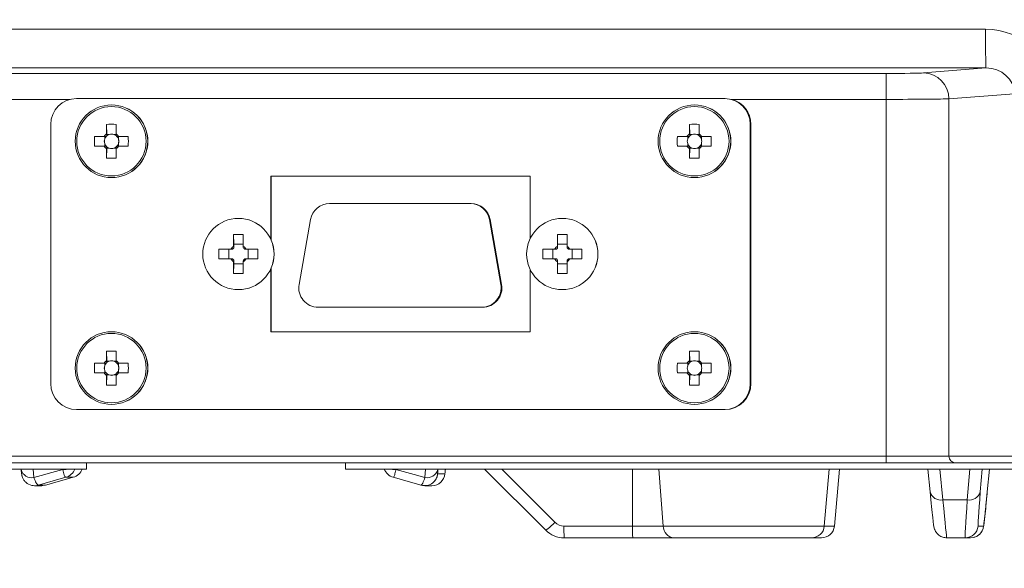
# Model space of a CAD drawing. Header units: millimetres. Extents: x 0 to 420, y 0 to 297.
# Tile 11 of 30: x 114 to 152, y 195 to 216. Entities that reach past the tile are written whole.
import ezdxf

# ---------------------------------------------------------------- set-up
doc = ezdxf.new("R2010")
doc.units = ezdxf.units.MM
doc.styles.add('SLDTEXTSTYLE1', font='TXT', dxfattribs={"width": 0.605})
doc.dimstyles.new('SLDDIMSTYLE1', dxfattribs={"dimtxt": 2.568319, "dimasz": 3.3, "dimexe": 0, "dimexo": 0.0625, "dimgap": 0.64208, "dimtad": 1, "dimdec": 3, "dimlfac": 2, "dimrnd": 1e-09, "dimzin": 12, "dimdsep": 46, "dimtxsty": 'SLDTEXTSTYLE1', "dimsah": 1, "dimcen": 0.09, "dimadec": 0, "dimazin": 3, "dimtfac": 1, "dimtdec": 1, "dimtofl": 0, "dimtmove": 0, "dimatfit": 3, "dimfxl": 0, "dimfrac": 2, "dimtolj": 1, "dimtzin": 12, "dimarcsym": 0})

# ---------------------------------------------------------------- blocks, each defined once
blk = doc.blocks.new('*D13')
at = {"color": 7, "linetype": 'Continuous', "lineweight": 0}
for p, q in [((126.409, 265.888), (236.488, 265.888)), ((235.488, 195.033), (235.488, 265.888)), ((230.956, 233.645), (230.956, 234.233)), ((230.956, 234.233), (234.9, 234.233)), ((234.9, 234.233), (234.9, 233.645)), ((230.956, 227.276), (230.956, 226.688)), ((234.9, 226.688), (234.9, 227.276)), ((230.956, 226.688), (234.9, 226.688)), ((187.598, 195.033), (236.488, 195.033))]:
    blk.add_line(p, q, dxfattribs=at)
for points in [[(235.488, 265.888), (234.988, 262.588), (235.988, 262.588)], [(235.488, 195.033), (235.988, 198.333), (234.988, 198.333)]]:
    blk.add_solid(points, dxfattribs=at)
at = {"color": 7, "linetype": 'Continuous', "lineweight": 0, "char_height": 2.6458, "attachment_point": 1, "rotation": 90, "style": 'SLDTEXTSTYLE1'}
for s, insert in [('150,0', (226.957, 224.875, 0.05)), ('5,9', (231.489, 228.011, 0.05))]:
    blk.add_mtext(s, dxfattribs=dict(at, insert=insert))

msp = doc.modelspace()

# ---------------------------------------------------------------- linework, layer by layer
at = {"color": 8, "linetype": 'Continuous', "lineweight": 0}
for p, q in [((105.94692, 215.89741), (151.30055, 215.89741)), ((151.31492, 214.39314), (105.96129, 214.39314)), ((148.90147, 214.20264), (151.31492, 214.39314)), ((110.06406, 214.18229), (147.44693, 214.18229)), ((115.86207, 213.17944), (110.07364, 213.17944)), ((147.45651, 213.17944), (141.46888, 213.17944)), ((147.45651, 199.37083), (147.45651, 213.17944)), ((152.40924, 213.39938), (149.88074, 213.19979)), ((149.88074, 213.19979), (149.88074, 199.37083)), ((142.21752, 212.20922), (142.19315, 212.20922)), ((132.09602, 208.52845), (132.12526, 208.52845)), ((132.53814, 206.02095), (132.56738, 206.02095)), ((142.19315, 202.17922), (142.21752, 202.17922)), ((110.07364, 199.37083), (147.45651, 199.37083)), ((147.45651, 199.37083), (149.88074, 199.37083)), ((149.88074, 199.37083), (152.40924, 199.37083)), ((114.43156, 198.86934), (114.46333, 198.54246)), ((115.58069, 198.8551), (115.58179, 198.86934)), ((128.4729, 198.86934), (128.47428, 198.8551)), ((129.59771, 198.54246), (129.62313, 198.86934)), ((130.0901, 198.68793), (130.37134, 198.68793)), ((130.10197, 198.86934), (130.10073, 198.85336)), ((132.57058, 198.86934), (134.6255, 196.81606)), ((137.63495, 196.66918), (137.63308, 198.86934)), ((138.65565, 198.86934), (138.8203, 196.66918)), ((149.5349, 198.86934), (149.65049, 197.68024)), ((150.59267, 197.68024), (150.68514, 198.86934)), ((114.63319, 198.25251), (114.91443, 198.25251)), ((115.98741, 198.55739), (115.70001, 198.55739)), ((149.65049, 197.68024), (150.59267, 197.68024)), ((134.98022, 196.66918), (137.63495, 196.66918)), ((137.63495, 196.66918), (138.8203, 196.66918)), ((138.8203, 196.66918), (145.05904, 196.66918)), ((145.05904, 196.66918), (145.44894, 196.66918)), ((151.01105, 196.66918), (151.22118, 196.66918))]:
    msp.add_line(p, q, dxfattribs=at)
at = {"color": 7, "linetype": 'Continuous', "lineweight": 15}
for p, q in [((141.1902, 213.21222), (116.11638, 213.21222)), ((141.1902, 213.21222), (141.21456, 213.21222)), ((141.46888, 213.17944), (141.21456, 213.21222)), ((117.47037, 212.96147), (117.46356, 212.96147)), ((140.0368, 212.96147), (140.03, 212.96147)), ((115.11343, 212.20922), (115.11343, 202.17922)), ((117.27404, 212.21239), (117.28165, 211.8218)), ((139.84048, 212.21239), (139.84809, 211.8218)), ((142.19315, 202.17922), (142.19315, 212.20922)), ((142.21752, 212.20922), (142.21752, 202.17922)), ((117.17568, 211.74282), (116.80449, 211.74282)), ((117.20268, 211.74282), (117.20268, 211.64542)), ((117.28165, 211.7654), (117.28165, 211.8218)), ((117.37905, 211.8218), (117.28165, 211.8218)), ((117.65275, 211.8218), (117.55535, 211.8218)), ((117.73172, 211.64542), (117.73172, 211.74282)), ((118.11468, 211.74282), (117.74211, 211.74282)), ((139.74211, 211.74282), (139.37093, 211.74282)), ((139.76911, 211.74282), (139.76911, 211.64542)), ((139.84809, 211.7654), (139.84809, 211.8218)), ((139.94549, 211.8218), (139.84809, 211.8218)), ((140.21918, 211.8218), (140.12178, 211.8218)), ((140.29815, 211.64542), (140.29815, 211.74282)), ((140.68112, 211.74282), (140.30854, 211.74282)), ((116.80449, 211.37171), (117.17568, 211.37171)), ((117.20268, 211.46912), (117.20268, 211.37171)), ((117.27404, 210.90215), (117.28165, 211.29274)), ((117.28165, 211.29274), (117.28165, 211.34914)), ((117.28165, 211.29274), (117.37905, 211.29274)), ((117.55535, 211.29274), (117.65275, 211.29274)), ((117.73172, 211.37171), (117.73172, 211.46912)), ((117.74211, 211.37171), (118.11468, 211.37171)), ((139.37093, 211.37171), (139.74211, 211.37171)), ((139.76911, 211.46912), (139.76911, 211.37171)), ((139.84048, 210.90215), (139.84809, 211.29274)), ((139.84809, 211.29274), (139.84809, 211.34914)), ((139.84809, 211.29274), (139.94549, 211.29274)), ((140.12178, 211.29274), (140.21918, 211.29274)), ((140.29815, 211.37171), (140.29815, 211.46912)), ((140.30854, 211.37171), (140.68112, 211.37171)), ((117.46356, 210.15307), (117.47037, 210.15307)), ((123.63853, 210.20322), (133.66805, 210.20322)), ((123.63853, 207.75691), (123.63853, 210.20322)), ((123.64633, 210.20322), (123.64633, 207.73913)), ((133.66805, 210.20322), (133.66805, 207.78445)), ((140.03, 210.15307), (140.0368, 210.15307)), ((125.90846, 209.15007), (131.35523, 209.15007)), ((131.35523, 209.15007), (131.38447, 209.15007)), ((122.37948, 208.57334), (122.37753, 208.57334)), ((125.16767, 208.52845), (124.72555, 206.02095)), ((132.53814, 206.02095), (132.09602, 208.52845)), ((132.12526, 208.52845), (132.56738, 206.02095)), ((134.91638, 208.57334), (134.91443, 208.57334)), ((122.19198, 207.94647), (122.56307, 207.94647)), ((122.19198, 207.49018), (122.19198, 207.94647)), ((122.19198, 207.94647), (122.19929, 207.57141)), ((122.56307, 207.94647), (122.56307, 207.49018)), ((134.72889, 207.94647), (135.09998, 207.94647)), ((134.72889, 207.49018), (134.72889, 207.94647)), ((134.72889, 207.94647), (134.7362, 207.57141)), ((135.09998, 207.94647), (135.09998, 207.49018)), ((121.62531, 207.37978), (122.08158, 207.37978)), ((121.62531, 207.00867), (121.62531, 207.37978)), ((122.00766, 207.00867), (122.00766, 207.37978)), ((122.19929, 207.57141), (122.56307, 207.57141)), ((122.19929, 207.42576), (122.19929, 207.57141)), ((122.67348, 207.37978), (123.12974, 207.37978)), ((122.76201, 207.37978), (122.76201, 207.00867)), ((123.12974, 207.37978), (123.12974, 207.00867)), ((134.16222, 207.37978), (134.61848, 207.37978)), ((134.16222, 207.00867), (134.16222, 207.37978)), ((134.54457, 207.00867), (134.54457, 207.37978)), ((134.7362, 207.57141), (135.09998, 207.57141)), ((134.7362, 207.42576), (134.7362, 207.57141)), ((135.21038, 207.37978), (135.66665, 207.37978)), ((135.29892, 207.37978), (135.29892, 207.00867)), ((135.66665, 207.37978), (135.66665, 207.00867)), ((122.08158, 207.00867), (121.62531, 207.00867)), ((122.19929, 206.81703), (122.19929, 206.96268)), ((123.12974, 207.00867), (122.67348, 207.00867)), ((134.61848, 207.00867), (134.16222, 207.00867)), ((134.7362, 206.81703), (134.7362, 206.96268)), ((135.66665, 207.00867), (135.21038, 207.00867)), ((122.19198, 206.44197), (122.19198, 206.89826)), ((122.19198, 206.44197), (122.19929, 206.81703)), ((122.56307, 206.81703), (122.19929, 206.81703)), ((122.56307, 206.89826), (122.56307, 206.44197)), ((123.63853, 204.18522), (123.63853, 206.63153)), ((123.64633, 206.64931), (123.64633, 204.18522)), ((133.66805, 206.60398), (133.66805, 204.18522)), ((134.72889, 206.44197), (134.72889, 206.89826)), ((134.72889, 206.44197), (134.7362, 206.81703)), ((135.09998, 206.81703), (134.7362, 206.81703)), ((135.09998, 206.89826), (135.09998, 206.44197)), ((122.56307, 206.44197), (122.19198, 206.44197)), ((135.09998, 206.44197), (134.72889, 206.44197)), ((122.37753, 205.81509), (122.37948, 205.81509)), ((134.91443, 205.81509), (134.91638, 205.81509)), ((131.79735, 205.13807), (125.46634, 205.13807)), ((131.82659, 205.13807), (131.79735, 205.13807)), ((117.47037, 204.18522), (117.46356, 204.18522)), ((133.66805, 204.18522), (123.63853, 204.18522)), ((140.0368, 204.18522), (140.03, 204.18522)), ((117.27404, 203.43615), (117.28165, 203.04555)), ((139.84048, 203.43615), (139.84809, 203.04555)), ((117.17568, 202.96657), (116.80449, 202.96657)), ((117.20268, 202.96657), (117.20268, 202.86917)), ((117.28165, 202.98915), (117.28165, 203.04555)), ((117.37905, 203.04555), (117.28165, 203.04555)), ((117.65275, 203.04555), (117.55535, 203.04555)), ((117.73172, 202.86917), (117.73172, 202.96657)), ((118.11468, 202.96657), (117.74211, 202.96657)), ((139.74211, 202.96657), (139.37093, 202.96657)), ((139.76911, 202.96657), (139.76911, 202.86917)), ((139.84809, 202.98915), (139.84809, 203.04555)), ((139.94549, 203.04555), (139.84809, 203.04555)), ((140.21918, 203.04555), (140.12178, 203.04555)), ((140.29815, 202.86917), (140.29815, 202.96657)), ((140.68112, 202.96657), (140.30854, 202.96657)), ((116.80449, 202.59546), (117.17568, 202.59546)), ((117.20268, 202.69287), (117.20268, 202.59546)), ((117.27404, 202.12589), (117.28165, 202.51649)), ((117.28165, 202.51649), (117.28165, 202.57289)), ((117.28165, 202.51649), (117.37905, 202.51649)), ((117.55535, 202.51649), (117.65275, 202.51649)), ((117.73172, 202.59546), (117.73172, 202.69287)), ((117.74211, 202.59546), (118.11468, 202.59546)), ((139.37093, 202.59546), (139.74211, 202.59546)), ((139.76911, 202.69287), (139.76911, 202.59546)), ((139.84048, 202.12589), (139.84809, 202.51649)), ((139.84809, 202.51649), (139.84809, 202.57289)), ((139.84809, 202.51649), (139.94549, 202.51649)), ((140.12178, 202.51649), (140.21918, 202.51649)), ((140.29815, 202.59546), (140.29815, 202.69287)), ((140.30854, 202.59546), (140.68112, 202.59546)), ((117.46356, 201.37682), (117.47037, 201.37682)), ((140.03, 201.37682), (140.0368, 201.37682)), ((116.11638, 201.17622), (141.1902, 201.17622)), ((141.21457, 201.17622), (141.1902, 201.17622)), ((119.82612, 199.12008), (110.07607, 199.12008)), ((116.49353, 198.86934), (116.49353, 199.12008)), ((116.4984, 198.86934), (116.4984, 199.12008)), ((116.59649, 199.12006), (116.5925, 199.12008)), ((123.16608, 199.12008), (119.82612, 199.12008)), ((147.45895, 199.12008), (123.16608, 199.12008)), ((126.52305, 198.86934), (126.52305, 199.12008)), ((150.1256, 199.12008), (147.45895, 199.12008)), ((152.65411, 199.12008), (150.1256, 199.12008)), ((116.49353, 198.86934), (102.95366, 198.86934)), ((113.96561, 198.86934), (113.96763, 198.84855)), ((116.4984, 198.86934), (116.49353, 198.86934)), ((177.39026, 198.86934), (126.52305, 198.86934)), ((130.38965, 198.85336), (130.39121, 198.86934)), ((134.27576, 196.50516), (131.90968, 198.86934)), ((145.05904, 196.66918), (145.25153, 198.86934)), ((145.44894, 196.66918), (145.64143, 198.86934)), ((149.15436, 197.99115), (149.069, 198.86934)), ((151.16397, 198.86934), (151.09568, 197.99115)), ((151.36785, 197.99115), (151.45321, 198.86934)), ((114.4851, 198.23014), (114.76634, 198.23014)), ((129.59053, 198.23014), (129.87177, 198.23014)), ((137.63981, 196.21139), (134.98508, 196.21139)), ((139.24763, 196.21139), (137.63981, 196.21139)), ((144.55945, 196.21139), (139.24763, 196.21139)), ((144.94935, 196.21139), (144.55945, 196.21139)), ((150.51148, 196.21139), (149.8006, 196.21139)), ((150.72161, 196.21139), (150.51148, 196.21139))]:
    msp.add_line(p, q, dxfattribs=at)
at = {"color": 7, "linetype": 'Continuous', "lineweight": 15, "flags": 128}
msp.add_lwpolyline([(114.76634, 198.23014), (114.80485, 198.23162), (114.91443, 198.25251)], dxfattribs=at)
at = {"color": 7, "linetype": 'Continuous', "lineweight": 15}
for centre, radius in [((117.46358, 211.55722), 1.40415), ((140.03001, 211.55722), 1.40415), ((122.37751, 207.19426), 1.37908), ((134.91442, 207.19426), 1.37908), ((117.46357, 202.78097), 1.40415), ((140.03, 202.78097), 1.40415)]:
    msp.add_circle(centre, radius, dxfattribs=at)
at = {"color": 8, "linetype": 'Continuous', "lineweight": 0}
for centre in [(117.46246, 211.55722), (140.0289, 211.55722), (117.46247, 202.78098), (140.02891, 202.78098)]:
    msp.add_circle(centre, 1.34118, dxfattribs=at)
for centre, radius, start, end in [((191.59887, 215.53008), 40.3, 179.477741, 181.616634), ((120.58205, 213.42424), 26.87557, 359.478096, 1.61628), ((148.88503, 213.20704), 0.99574, 359.582933, 89.053952), ((153.90413, 199.30809), 6.44792, 179.442489, 181.670875), ((150.12858, 199.36793), 0.24786, 179.328348, 269.310376), ((114.38396, 198.96709), 0.43198, 195.263572, 280.588026), ((115.61185, 199.5352), 0.68081, 267.376805, 282.02696), ((115.5733, 199.04261), 0.50149, 284.635534, 339.78665), ((128.44314, 199.5297), 0.67531, 257.921878, 272.643417), ((129.67641, 198.97749), 0.4421, 259.745618, 343.693555), ((129.59051, 198.73163), 0.50149, 308.29575, 355.000963), ((149.57111, 198.10487), 0.43198, 195.263634, 280.587915), ((150.67137, 198.11528), 0.4421, 259.745758, 343.69332), ((133.08805, 198.1934), 2.06417, 305.127085, 318.144236), ((146.3881, 196.56124), 11.40839, 179.457905, 181.757324), ((149.0378, 196.56121), 11.40336, 179.457514, 181.757948), ((139.28239, 196.67218), 0.4621, 180.372697, 265.68589), ((150.51147, 196.71287), 0.50149, 270.001321, 355.001074)]:
    msp.add_arc(centre, radius, start, end, dxfattribs=at)
at = {"color": 7, "linetype": 'Continuous', "lineweight": 15}
for centre, radius, start, end in [((116.11641, 212.20924), 1.00298, 90.001447, 180.001293), ((141.19017, 212.20924), 1.00298, 359.998746, 89.998488), ((141.21453, 212.20923), 1.00299, 359.999187, 75.309671), ((117.47035, 211.55731), 1.40416, 359.998177, 89.999125), ((140.03678, 211.55731), 1.40416, 359.998182, 89.999158), ((360.45545, 211.57366), 243.18224, 179.8495093, 179.9371312), ((117.45959, 206.71453), 5.501, 88.067072, 91.932928), ((360.82654, 211.57366), 243.18224, 179.8495093, 179.9371312), ((380.39645, 211.57825), 240.55681, 179.8489594, 179.9375376), ((140.02602, 206.71457), 5.50096, 88.067064, 91.932936), ((384.65595, 211.57223), 244.44522, 179.8499509, 179.9371201), ((122.20027, 211.55727), 5.39896, 178.030436, 181.969564), ((117.45897, 211.55722), 0.33868, 123.235294, 146.768121), ((117.46722, 211.55727), 0.27884, 161.570428, 198.429572), ((117.4672, 211.55728), 0.27882, 138.282636, 161.57128), ((117.46772, 211.55678), 0.27954, 131.729166, 138.276153), ((117.46718, 211.55731), 0.27879, 108.429087, 131.719783), ((117.4672, 211.55729), 0.27881, 71.569267, 108.430733), ((117.47034, 211.55723), 1.40417, 270.001348, 0.00135), ((117.46722, 211.55731), 0.27879, 48.280364, 71.570885), ((117.45882, 211.55722), 0.33868, 33.231879, 56.764706), ((117.46666, 211.55676), 0.27957, 41.723859, 48.270232), ((117.46719, 211.55728), 0.27883, 18.429088, 41.717202), ((117.46718, 211.55727), 0.27885, 341.570527, 18.429473), ((112.50414, 211.55727), 5.61361, 358.105772, 1.894228), ((144.76648, 211.55727), 5.39875, 178.030356, 181.969644), ((140.02539, 211.55723), 0.33866, 123.234719, 146.768559), ((140.0337, 211.55727), 0.27888, 161.572932, 198.427068), ((140.0337, 211.55724), 0.27889, 138.285422, 161.568084), ((140.0343, 211.55663), 0.27975, 131.731302, 138.273426), ((140.03362, 211.55731), 0.27878, 108.428555, 131.71984), ((140.03363, 211.55729), 0.27881, 71.569201, 108.430799), ((140.03677, 211.55723), 1.40417, 270.001301, 0.001359), ((140.03365, 211.55731), 0.27878, 48.28016, 71.571445), ((140.02523, 211.55719), 0.33871, 33.233218, 56.763504), ((140.03272, 211.55638), 0.2801, 41.730672, 48.2646), ((140.03361, 211.55727), 0.27884, 18.428978, 41.715875), ((140.03362, 211.55727), 0.27884, 341.570071, 18.429929), ((135.07176, 211.55727), 5.61242, 358.105373, 1.894627), ((117.4589, 211.55725), 0.33859, 213.228722, 236.767864), ((117.4672, 211.55726), 0.27882, 198.42872, 221.717364), ((117.46671, 211.55675), 0.27811, 221.70704, 228.287641), ((360.43485, 211.54084), 243.16164, 180.0628651, 180.1504944), ((117.46718, 211.55723), 0.27879, 228.280217, 251.570913), ((117.4672, 211.55716), 0.27873, 251.563545, 288.436455), ((117.46722, 211.55723), 0.27879, 288.429115, 311.719636), ((117.45888, 211.55725), 0.33859, 303.232136, 326.771278), ((360.80594, 211.54084), 243.16164, 180.0628651, 180.1504944), ((117.46767, 211.55677), 0.27814, 311.712957, 318.292952), ((117.46719, 211.55726), 0.27883, 318.282798, 341.570912), ((140.02533, 211.55724), 0.33857, 213.228284, 236.768438), ((140.0337, 211.5573), 0.27889, 198.431916, 221.714578), ((140.03329, 211.5569), 0.27832, 221.70976, 228.285512), ((380.37628, 211.53625), 240.53664, 180.0624587, 180.1510443), ((140.03362, 211.55723), 0.27878, 228.28016, 251.571445), ((140.03363, 211.55716), 0.27873, 251.563479, 288.436521), ((140.03365, 211.55723), 0.27878, 288.428555, 311.71984), ((140.02529, 211.55728), 0.33862, 303.233338, 326.76994), ((384.63503, 211.54227), 244.4243, 180.0628762, 180.1500529), ((140.03374, 211.55714), 0.27867, 311.718563, 318.286165), ((140.03361, 211.55727), 0.27884, 318.284125, 341.571022), ((117.45959, 216.40001), 5.501, 268.067072, 271.932928), ((140.02602, 216.39997), 5.50096, 268.067064, 271.932936), ((125.90848, 208.39784), 0.75223, 90.001204, 170.001571), ((131.35521, 208.39784), 0.75223, 9.998467, 89.998793), ((131.38446, 208.39784), 0.75223, 9.998467, 89.998793), ((122.37943, 207.19422), 1.37912, 270.001713, 89.998287), ((134.91634, 207.19422), 1.37912, 270.001704, 89.998296), ((122.37752, 207.19424), 0.34929, 122.085803, 147.915587), ((122.38495, 207.19412), 0.29686, 128.71212, 141.28875), ((122.37753, 207.19425), 0.34929, 32.084261, 57.914289), ((122.38471, 207.19411), 0.29688, 38.711507, 51.287623), ((134.91443, 207.19425), 0.34929, 122.085711, 147.915739), ((134.92185, 207.19412), 0.29685, 128.711386, 141.288614), ((134.91444, 207.19425), 0.34929, 32.084261, 57.914289), ((134.92165, 207.19414), 0.29683, 38.710386, 51.288453), ((122.37749, 207.19416), 0.34925, 212.081434, 237.915243), ((122.38479, 207.19415), 0.29663, 218.703643, 231.290845), ((122.37756, 207.19416), 0.34924, 302.084665, 327.918719), ((122.38487, 207.19415), 0.29664, 308.709412, 321.2961), ((134.91439, 207.19416), 0.34924, 212.081281, 237.915335), ((134.92169, 207.19414), 0.29662, 218.70378, 231.291578), ((134.91447, 207.19416), 0.34924, 302.084665, 327.918719), ((134.92181, 207.19412), 0.29659, 308.708581, 321.297221), ((125.46637, 205.89031), 0.75224, 169.999285, 269.997946), ((131.79732, 205.89031), 0.75224, 270.002068, 10.0007), ((131.82656, 205.89031), 0.75224, 270.002068, 10.0007), ((117.47034, 202.78106), 1.40416, 359.998372, 89.99893), ((140.03678, 202.78106), 1.40416, 359.998377, 89.998963), ((360.44691, 202.79743), 243.17371, 179.8495084, 179.9371342), ((117.45959, 197.93026), 5.50901, 88.069883, 91.930117), ((360.81801, 202.79743), 243.17371, 179.8495084, 179.9371342), ((380.38814, 202.80202), 240.5485, 179.8489585, 179.9375407), ((140.02602, 197.93031), 5.50897, 88.069876, 91.930124), ((384.64739, 202.796), 244.43666, 179.84995, 179.9371231), ((122.20027, 202.78102), 5.39896, 178.030436, 181.969564), ((117.4589, 202.78103), 0.33859, 123.232136, 146.771278), ((117.46722, 202.78102), 0.27884, 161.570428, 198.429572), ((117.4672, 202.78103), 0.27882, 138.282636, 161.57128), ((117.46671, 202.78154), 0.27811, 131.712359, 138.29296), ((117.46724, 202.78097), 0.27889, 108.434962, 131.71719), ((117.4672, 202.78104), 0.27881, 71.569267, 108.430733), ((117.47034, 202.78098), 1.40416, 270.001203, 0.001495), ((117.46716, 202.78097), 0.2789, 48.282956, 71.56501), ((117.45888, 202.78103), 0.33859, 33.228722, 56.767864), ((117.46767, 202.78152), 0.27814, 41.707048, 48.287043), ((117.46719, 202.78103), 0.27883, 18.429088, 41.717202), ((117.46718, 202.78102), 0.27885, 341.570527, 18.429473), ((112.50414, 202.78102), 5.61361, 358.105772, 1.894228), ((144.76648, 202.78102), 5.39875, 178.030356, 181.969644), ((140.02533, 202.78104), 0.33857, 123.231562, 146.771716), ((140.0337, 202.78102), 0.27888, 161.572932, 198.427068), ((140.0337, 202.78099), 0.27889, 138.285422, 161.568084), ((140.03329, 202.78139), 0.27832, 131.714488, 138.29024), ((140.03368, 202.78098), 0.27889, 108.43443, 131.717247), ((140.03363, 202.78104), 0.27881, 71.569201, 108.430799), ((140.03677, 202.78098), 1.40416, 270.001156, 0.001504), ((140.03359, 202.78098), 0.27889, 48.282753, 71.56557), ((140.02529, 202.78101), 0.33862, 33.23006, 56.766662), ((140.03374, 202.78115), 0.27867, 41.713835, 48.281437), ((140.03361, 202.78102), 0.27884, 18.428978, 41.715875), ((140.03362, 202.78102), 0.27884, 341.570071, 18.429929), ((135.07176, 202.78102), 5.61242, 358.105373, 1.894627), ((117.45897, 202.78107), 0.33868, 213.231879, 236.764706), ((117.4672, 202.78101), 0.27882, 198.42872, 221.717364), ((117.4681, 202.78189), 0.28008, 221.730124, 228.264558), ((360.45545, 202.76463), 243.18224, 180.0628688, 180.1504907), ((117.46718, 202.78098), 0.27879, 228.280217, 251.570913), ((117.4672, 202.781), 0.27881, 251.569267, 288.430733), ((117.46722, 202.78098), 0.27879, 288.429115, 311.719636), ((117.45882, 202.78107), 0.33868, 303.235294, 326.768121), ((360.82654, 202.76463), 243.18224, 180.0628688, 180.1504907), ((117.46628, 202.78191), 0.2801, 311.736042, 318.269868), ((117.46719, 202.78101), 0.27883, 318.282798, 341.570912), ((140.02539, 202.78106), 0.33866, 213.231441, 236.765281), ((140.0337, 202.78104), 0.27889, 198.431916, 221.714578), ((140.03468, 202.78204), 0.28029, 221.732844, 228.262429), ((380.39645, 202.76004), 240.55681, 180.0624624, 180.1510406), ((140.03362, 202.78097), 0.27878, 228.28016, 251.571445), ((140.03363, 202.781), 0.27881, 251.569201, 288.430799), ((140.03365, 202.78097), 0.27878, 288.428555, 311.71984), ((140.02523, 202.78109), 0.33871, 303.236496, 326.766782), ((384.65595, 202.76606), 244.44522, 180.0628799, 180.1500491), ((140.03234, 202.78229), 0.28064, 311.741654, 318.263074), ((140.03361, 202.78101), 0.27884, 318.284125, 341.571022), ((116.11641, 202.1792), 1.00298, 179.998707, 269.998553), ((117.45959, 207.62376), 5.501, 268.067072, 271.932928), ((140.02602, 207.62372), 5.50096, 268.067064, 271.932936), ((141.19017, 202.1792), 1.00298, 270.001512, 0.001254), ((141.21454, 202.1792), 1.00298, 270.001512, 0.001254), ((116.59274, 198.86924), 0.25085, 90.004542, 112.092544), ((116.59275, 198.86932), 0.25077, 90.002476, 112.100562), ((115.86071, 199.04261), 0.50149, 284.635424, 339.78676), ((128.49616, 199.04261), 0.50149, 200.213395, 255.364421), ((129.87176, 198.73162), 0.50148, 270.000815, 355.001687), ((114.48509, 198.73159), 0.50145, 227.640177, 287.177511), ((129.59053, 198.73158), 0.50144, 252.82194, 308.297579), ((144.55945, 196.71288), 0.5015, 270, 355), ((144.94935, 196.71288), 0.5015, 270, 355), ((150.72161, 196.71286), 0.50148, 270.000427, 355.001968)]:
    msp.add_arc(centre, radius, start, end, dxfattribs=at)
at = {"color": 8, "linetype": 'Continuous', "lineweight": 0}
for centre, major_axis, ratio, start_param, end_param in [((151.29045, 213.38953), (2.56636, 0.19438), 0.97427466, 6.20952412, 7.7763945), ((151.30507, 213.38953), (1.10151, 0.08474), 0.90788791, 6.2084609, 7.77533128), ((147.43231, 214.20855), (1.5045, -0.00026), 0.01745424, 4.72211051, 6.06601403), ((147.43214, 213.2057), (2.5075, -0.00026), 0.01047254, 4.72210861, 6.06601213), ((122.27305, 173.58661), (18.52932, -18.52932), 0.99032836, 2.61086779, 2.65547798), ((122.27305, 173.58661), (18.52932, -18.52932), 0.99032836, 2.06662957, 2.11123975), ((122.27995, 174.29583), (17.82351, -17.81672), 0.98994346, 2.61646826, 2.66084059), ((151.40591, 201.18268), (0.3949, 4.5135), 0.00964459, 2.35703832, 3.14243648), ((149.40574, 201.22638), (-0.3949, 5.015), 0.00965853, 2.35543394, 3.14083211), ((150.90634, 201.22638), (0.3949, 5.015), 0.00965853, 2.35695504, 3.1423532), ((134.9798, 197.17068), (-0.34486, 0.36439), 0.99914878, 1.59875153, 2.38414969)]:
    msp.add_ellipse(centre, major_axis=major_axis, ratio=ratio, start_param=start_param, end_param=end_param, dxfattribs=at)
at = {"color": 7, "linetype": 'Continuous', "lineweight": 15}
for centre, major_axis, ratio, start_param, end_param in [((117.4371, 211.55727), (0.25138, 0), 0.97123044, 2.77217894, 3.51100637), ((117.47168, 211.59185), (-0.13065, 0.21087), 0.9782548, 5.36887209, 6.10769952), ((117.50626, 211.55727), (0, 0.24415), 0.99024836, 4.34297527, 5.08180269), ((140.00353, 211.55727), (0.25138, 0), 0.97123044, 2.77217894, 3.51100637), ((140.03812, 211.59185), (-0.13065, 0.21087), 0.9782548, 5.36887209, 6.10769952), ((140.0727, 211.55727), (0, 0.24415), 0.99024836, 4.34297527, 5.08180269), ((117.47168, 211.52269), (0.13065, 0.21087), 0.9782548, 3.31707844, 4.05590587), ((140.03812, 211.52269), (0.13065, 0.21087), 0.9782548, 3.31707844, 4.05590587), ((117.4371, 202.78102), (0.25138, 0), 0.97123044, 2.77217894, 3.51100637), ((117.47168, 202.8156), (-0.13065, 0.21087), 0.9782548, 5.36887209, 6.10769952), ((117.50626, 202.78102), (0, 0.24415), 0.99024836, 4.34297527, 5.08180269), ((140.00353, 202.78102), (0.25138, 0), 0.97123044, 2.77217894, 3.51100637), ((140.03812, 202.8156), (-0.13065, 0.21087), 0.9782548, 5.36887209, 6.10769952), ((140.0727, 202.78102), (0, 0.24415), 0.99024836, 4.34297527, 5.08180269), ((117.47168, 202.74644), (0.13065, 0.21087), 0.9782548, 3.31707844, 4.05590587), ((140.03812, 202.74644), (0.13065, 0.21087), 0.9782548, 3.31707844, 4.05590587), ((122.07692, 174.29583), (17.82351, 17.81672), 0.98994346, 1.0359459, 1.08031823), ((122.27995, 174.29583), (17.82351, -17.81672), 0.98994346, 2.06127442, 2.10564676), ((148.90617, 201.18268), (-0.3949, 4.5135), 0.00964459, 2.35535066, 2.75366395), ((151.61604, 201.18268), (0.3949, 4.5135), 0.00964459, 3.14243648, 3.92783465), ((134.98465, 197.21438), (-0.66914, 0.74743), 0.99957234, 1.62621811, 2.41161627)]:
    msp.add_ellipse(centre, major_axis=major_axis, ratio=ratio, start_param=start_param, end_param=end_param, dxfattribs=at)
for points, knots in [([(117.25908, 211.74282), (117.25439, 211.74282), (117.22859, 211.74282), (117.20118, 211.74282), (117.17879, 211.74282), (117.17568, 211.74282)], [0, 0, 0, 0, 0.160621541, 0.883261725, 1, 1, 1, 1]), ([(117.27335, 211.8405), (117.27367, 211.83771), (117.276, 211.81765), (117.27877, 211.793), (117.28121, 211.76965), (117.28165, 211.7654)], [0, 0, 0, 0, 0.11674747, 0.83938336, 1, 1, 1, 1]), ([(117.65275, 211.7654), (117.6523, 211.76965), (117.64986, 211.793), (117.64709, 211.81765), (117.64476, 211.83771), (117.64444, 211.8405)], [0, 0, 0, 0, 0.16061664, 0.88325253, 1, 1, 1, 1]), ([(117.74211, 211.74282), (117.73964, 211.74282), (117.72191, 211.74282), (117.70003, 211.74282), (117.67912, 211.74282), (117.67532, 211.74282)], [0, 0, 0, 0, 0.11673934, 0.83937944, 1, 1, 1, 1]), ([(139.82551, 211.74282), (139.82082, 211.74282), (139.79502, 211.74282), (139.76761, 211.74282), (139.74523, 211.74282), (139.74211, 211.74282)], [0, 0, 0, 0, 0.160612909, 0.883253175, 1, 1, 1, 1]), ([(139.83978, 211.8405), (139.84011, 211.83771), (139.84243, 211.81765), (139.8452, 211.793), (139.84764, 211.76965), (139.84809, 211.7654)], [0, 0, 0, 0, 0.116738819, 0.83938336, 1, 1, 1, 1]), ([(140.21918, 211.7654), (140.21874, 211.76965), (140.21629, 211.793), (140.21352, 211.81765), (140.2112, 211.83771), (140.21088, 211.8405)], [0, 0, 0, 0, 0.160625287, 0.883261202, 1, 1, 1, 1]), ([(140.30854, 211.74282), (140.30608, 211.74282), (140.28834, 211.74282), (140.26647, 211.74282), (140.24556, 211.74282), (140.24175, 211.74282)], [0, 0, 0, 0, 0.116748, 0.83937949, 1, 1, 1, 1]), ([(117.17568, 211.37171), (117.17879, 211.37171), (117.20118, 211.37171), (117.22859, 211.37171), (117.25439, 211.37171), (117.25908, 211.37171)], [0, 0, 0, 0, 0.11673828, 0.83937846, 1, 1, 1, 1]), ([(117.28165, 211.34914), (117.28121, 211.34489), (117.27877, 211.32154), (117.276, 211.29689), (117.27367, 211.27683), (117.27335, 211.27404)], [0, 0, 0, 0, 0.16061664, 0.88325253, 1, 1, 1, 1]), ([(117.64444, 211.27404), (117.64476, 211.27683), (117.64709, 211.29689), (117.64986, 211.32154), (117.6523, 211.34489), (117.65275, 211.34914)], [0, 0, 0, 0, 0.11674747, 0.83938336, 1, 1, 1, 1]), ([(117.67532, 211.37171), (117.67912, 211.37171), (117.70003, 211.37171), (117.72191, 211.37171), (117.73964, 211.37171), (117.74211, 211.37171)], [0, 0, 0, 0, 0.16062056, 0.88326066, 1, 1, 1, 1]), ([(139.74211, 211.37171), (139.74523, 211.37171), (139.76761, 211.37171), (139.79502, 211.37171), (139.82082, 211.37171), (139.82551, 211.37171)], [0, 0, 0, 0, 0.116746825, 0.839387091, 1, 1, 1, 1]), ([(139.84809, 211.34914), (139.84764, 211.34489), (139.8452, 211.32154), (139.84243, 211.29689), (139.84011, 211.27683), (139.83978, 211.27404)], [0, 0, 0, 0, 0.16061664, 0.883261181, 1, 1, 1, 1]), ([(140.21088, 211.27404), (140.2112, 211.27683), (140.21352, 211.29689), (140.21629, 211.32154), (140.21874, 211.34489), (140.21918, 211.34914)], [0, 0, 0, 0, 0.116738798, 0.839374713, 1, 1, 1, 1]), ([(140.24175, 211.37171), (140.24556, 211.37171), (140.26647, 211.37171), (140.28834, 211.37171), (140.30608, 211.37171), (140.30854, 211.37171)], [0, 0, 0, 0, 0.16062051, 0.883252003, 1, 1, 1, 1]), ([(122.15331, 207.37978), (122.13306, 207.37978), (122.10868, 207.37978), (122.0855, 207.37978), (122.08158, 207.37978)], [0, 0, 0, 0, 0.83050765, 1, 1, 1, 1]), ([(122.19198, 207.49018), (122.19239, 207.48667), (122.19483, 207.46593), (122.19727, 207.44398), (122.19929, 207.42576)], [0, 0, 0, 0, 0.169494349, 1, 1, 1, 1]), ([(122.57038, 207.42576), (122.56836, 207.44398), (122.56592, 207.46593), (122.56349, 207.48667), (122.56307, 207.49018)], [0, 0, 0, 0, 0.83051549, 1, 1, 1, 1]), ([(122.67348, 207.37978), (122.67037, 207.37978), (122.65207, 207.37978), (122.63257, 207.37978), (122.61637, 207.37978)], [0, 0, 0, 0, 0.169486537, 1, 1, 1, 1]), ([(134.69021, 207.37978), (134.66997, 207.37978), (134.64559, 207.37978), (134.62241, 207.37978), (134.61848, 207.37978)], [0, 0, 0, 0, 0.83050937, 1, 1, 1, 1]), ([(134.72889, 207.49018), (134.7293, 207.48667), (134.73174, 207.46593), (134.73417, 207.44398), (134.7362, 207.42576)], [0, 0, 0, 0, 0.16949268, 1, 1, 1, 1]), ([(135.10729, 207.42576), (135.10527, 207.44398), (135.10283, 207.46593), (135.10039, 207.48667), (135.09998, 207.49018)], [0, 0, 0, 0, 0.83050565, 1, 1, 1, 1]), ([(135.21038, 207.37978), (135.20728, 207.37978), (135.18898, 207.37978), (135.16947, 207.37978), (135.15327, 207.37978)], [0, 0, 0, 0, 0.16949638, 1, 1, 1, 1]), ([(122.08158, 207.00867), (122.0855, 207.00867), (122.10868, 207.00867), (122.13306, 207.00867), (122.15331, 207.00867)], [0, 0, 0, 0, 0.16949235, 1, 1, 1, 1]), ([(122.19929, 206.96268), (122.19727, 206.94445), (122.19483, 206.92251), (122.19239, 206.90177), (122.19198, 206.89826)], [0, 0, 0, 0, 0.830505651, 1, 1, 1, 1]), ([(122.56307, 206.89826), (122.56349, 206.90177), (122.56592, 206.92251), (122.56836, 206.94445), (122.57038, 206.96268)], [0, 0, 0, 0, 0.16948451, 1, 1, 1, 1]), ([(122.61637, 207.00867), (122.63257, 207.00867), (122.65207, 207.00867), (122.67037, 207.00867), (122.67348, 207.00867)], [0, 0, 0, 0, 0.830513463, 1, 1, 1, 1]), ([(134.61848, 207.00867), (134.62241, 207.00867), (134.64559, 207.00867), (134.66997, 207.00867), (134.69021, 207.00867)], [0, 0, 0, 0, 0.16949063, 1, 1, 1, 1]), ([(134.7362, 206.96268), (134.73417, 206.94445), (134.73174, 206.92251), (134.7293, 206.90177), (134.72889, 206.89826)], [0, 0, 0, 0, 0.83050732, 1, 1, 1, 1]), ([(135.09998, 206.89826), (135.10039, 206.90177), (135.10283, 206.92251), (135.10527, 206.94445), (135.10729, 206.96268)], [0, 0, 0, 0, 0.16949435, 1, 1, 1, 1]), ([(135.15327, 207.00867), (135.16947, 207.00867), (135.18898, 207.00867), (135.20728, 207.00867), (135.21038, 207.00867)], [0, 0, 0, 0, 0.83050362, 1, 1, 1, 1]), ([(117.25908, 202.96657), (117.25439, 202.96657), (117.22859, 202.96657), (117.20118, 202.96657), (117.17879, 202.96657), (117.17568, 202.96657)], [0, 0, 0, 0, 0.160621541, 0.883261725, 1, 1, 1, 1]), ([(117.27335, 203.06425), (117.27367, 203.06146), (117.276, 203.0414), (117.27877, 203.01675), (117.28121, 202.9934), (117.28165, 202.98915)], [0, 0, 0, 0, 0.11674747, 0.83938336, 1, 1, 1, 1]), ([(117.65275, 202.98915), (117.6523, 202.9934), (117.64986, 203.01675), (117.64709, 203.0414), (117.64476, 203.06146), (117.64444, 203.06425)], [0, 0, 0, 0, 0.16061664, 0.88325253, 1, 1, 1, 1]), ([(117.74211, 202.96657), (117.73964, 202.96657), (117.72191, 202.96657), (117.70003, 202.96657), (117.67912, 202.96657), (117.67532, 202.96657)], [0, 0, 0, 0, 0.11673934, 0.83937944, 1, 1, 1, 1]), ([(139.82551, 202.96657), (139.82082, 202.96657), (139.79502, 202.96657), (139.76761, 202.96657), (139.74523, 202.96657), (139.74211, 202.96657)], [0, 0, 0, 0, 0.160612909, 0.883253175, 1, 1, 1, 1]), ([(139.83978, 203.06425), (139.84011, 203.06146), (139.84243, 203.0414), (139.8452, 203.01675), (139.84764, 202.9934), (139.84809, 202.98915)], [0, 0, 0, 0, 0.116738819, 0.83938336, 1, 1, 1, 1]), ([(140.21918, 202.98915), (140.21874, 202.9934), (140.21629, 203.01675), (140.21352, 203.0414), (140.2112, 203.06146), (140.21088, 203.06425)], [0, 0, 0, 0, 0.160625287, 0.883261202, 1, 1, 1, 1]), ([(140.30854, 202.96657), (140.30608, 202.96657), (140.28834, 202.96657), (140.26647, 202.96657), (140.24556, 202.96657), (140.24175, 202.96657)], [0, 0, 0, 0, 0.116748, 0.83937949, 1, 1, 1, 1]), ([(117.17568, 202.59546), (117.17879, 202.59546), (117.20118, 202.59546), (117.22859, 202.59546), (117.25439, 202.59546), (117.25908, 202.59546)], [0, 0, 0, 0, 0.11673828, 0.83937846, 1, 1, 1, 1]), ([(117.28165, 202.57289), (117.28121, 202.56864), (117.27877, 202.54529), (117.276, 202.52064), (117.27367, 202.50058), (117.27335, 202.49779)], [0, 0, 0, 0, 0.16061664, 0.88325253, 1, 1, 1, 1]), ([(117.64444, 202.49779), (117.64476, 202.50058), (117.64709, 202.52064), (117.64986, 202.54529), (117.6523, 202.56864), (117.65275, 202.57289)], [0, 0, 0, 0, 0.11674747, 0.83938336, 1, 1, 1, 1]), ([(117.67532, 202.59546), (117.67912, 202.59546), (117.70003, 202.59546), (117.72191, 202.59546), (117.73964, 202.59546), (117.74211, 202.59546)], [0, 0, 0, 0, 0.16062056, 0.88326066, 1, 1, 1, 1]), ([(139.74211, 202.59546), (139.74523, 202.59546), (139.76761, 202.59546), (139.79502, 202.59546), (139.82082, 202.59546), (139.82551, 202.59546)], [0, 0, 0, 0, 0.116746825, 0.839387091, 1, 1, 1, 1]), ([(139.84809, 202.57289), (139.84764, 202.56864), (139.8452, 202.54529), (139.84243, 202.52064), (139.84011, 202.50058), (139.83978, 202.49779)], [0, 0, 0, 0, 0.16061664, 0.883261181, 1, 1, 1, 1]), ([(140.21088, 202.49779), (140.2112, 202.50058), (140.21352, 202.52064), (140.21629, 202.54529), (140.21874, 202.56864), (140.21918, 202.57289)], [0, 0, 0, 0, 0.116738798, 0.839374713, 1, 1, 1, 1]), ([(140.24175, 202.59546), (140.24556, 202.59546), (140.26647, 202.59546), (140.28834, 202.59546), (140.30608, 202.59546), (140.30854, 202.59546)], [0, 0, 0, 0, 0.16062051, 0.883252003, 1, 1, 1, 1]), ([(113.9693, 198.83295), (113.97219, 198.80432), (113.98079, 198.71894), (113.98134, 198.69928), (113.9934, 198.63044), (114.00701, 198.57297), (114.04273, 198.48923), (114.09219, 198.40807), (114.13841, 198.37458), (114.1516, 198.36502)], [0, 0, 0, 0, 0.167739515, 0.500221, 0.543769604, 0.607559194, 0.758646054, 0.931148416, 1, 1, 1, 1]), ([(129.90105, 198.33848), (129.92907, 198.36337), (129.98159, 198.41001), (130.03398, 198.49236), (130.06451, 198.56271), (130.07876, 198.61419), (130.08248, 198.63359), (130.08348, 198.63881)], [0, 0, 0, 0, 0.30596566, 0.57335092, 0.7886869, 0.94307879, 1, 1, 1, 1]), ([(150.86447, 196.23934), (150.8801, 196.24178), (150.94168, 196.25139), (151.02805, 196.31134), (151.11273, 196.39205), (151.16419, 196.47186), (151.19136, 196.53309), (151.20539, 196.5755), (151.21514, 196.61314), (151.22448, 196.66063), (151.23682, 196.74321), (151.26153, 196.94647), (151.30229, 197.32902), (151.34054, 197.71044), (151.36309, 197.94185), (151.36743, 197.98634)], [0, 0, 0, 0, 0.01210441, 0.04769419, 0.07799147, 0.10345122, 0.12338056, 0.14057586, 0.16265599, 0.20451907, 0.31145275, 0.52140705, 0.74592444, 0.95115311, 1, 1, 1, 1]), ([(149.25498, 197.00869), (149.26016, 196.96095), (149.27849, 196.79214), (149.29197, 196.69756), (149.30402, 196.62501), (149.31941, 196.56482), (149.346, 196.49502), (149.39927, 196.40313), (149.4968, 196.30439), (149.63742, 196.22672), (149.74663, 196.21646), (149.8006, 196.21139)], [0, 0, 0, 0, 0.14970353, 0.52932089, 0.65477372, 0.70667425, 0.74312168, 0.79144446, 0.85524235, 0.92846205, 1, 1, 1, 1])]:
    msp.add_open_spline(points, degree=3, knots=knots, dxfattribs=at)
at = {"color": 8, "linetype": 'Continuous', "lineweight": 0}
for points, knots in [([(115.70001, 198.55739), (115.69687, 198.5572), (115.67731, 198.55605), (115.63596, 198.61689), (115.59919, 198.77535), (115.58069, 198.8551)], [0, 0, 0, 0, 0.08675719, 0.54031929, 1, 1, 1, 1]), ([(128.47428, 198.8551), (128.46997, 198.83215), (128.45145, 198.73341), (128.41396, 198.58854), (128.38504, 198.5683), (128.36945, 198.55739)], [0, 0, 0, 0, 0.12259017, 0.52725892, 1, 1, 1, 1]), ([(130.10073, 198.85336), (130.09746, 198.81004), (130.09115, 198.72645), (130.08941, 198.69032), (130.08999, 198.6883), (130.0901, 198.68793)], [0, 0, 0, 0, 0.46798059, 0.90315508, 1, 1, 1, 1]), ([(130.37134, 198.68793), (130.37268, 198.69564), (130.37523, 198.71028), (130.38339, 198.78932), (130.38858, 198.84242), (130.38965, 198.85336)], [0, 0, 0, 0, 0.46944827, 0.89064555, 1, 1, 1, 1]), ([(114.46333, 198.54246), (114.47042, 198.52208), (114.50477, 198.4233), (114.56919, 198.2792), (114.61105, 198.26174), (114.63319, 198.25251)], [0, 0, 0, 0, 0.10909251, 0.52880851, 1, 1, 1, 1]), ([(129.44244, 198.25251), (129.44603, 198.25206), (129.46566, 198.24964), (129.51454, 198.30747), (129.56937, 198.46239), (129.59771, 198.54246)], [0, 0, 0, 0, 0.09778449, 0.53368713, 1, 1, 1, 1])]:
    msp.add_open_spline(points, degree=3, knots=knots, dxfattribs=at)

# ---------------------------------------------------------------- dimensions: what is measured, and where the dimension line sits
at = {"color": 7, "linetype": 'Continuous', "lineweight": 0}
dim = msp.add_linear_dim(base=(235.48791, 265.88842), p1=(187.59826, 195.03286), p2=(126.40903, 265.88842), angle=90, dimstyle='SLDDIMSTYLE1', dxfattribs=at)
dim.commit()
dim.dimension.update_dxf_attribs({"geometry": '*D13', "text_midpoint": (235.48791, 230.46064), "dimtype": 160})

doc.saveas('drawing.dxf')
